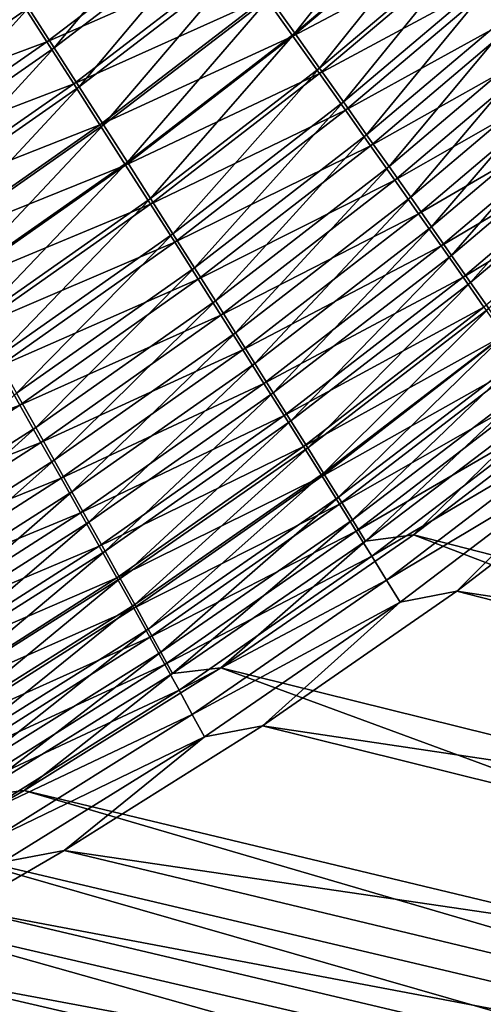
# Model space of a CAD drawing. Header units: metres. Extents: x -900 to 900, y -400 to 400.
# Tile 176 of 253: x 515 to 533, y -267 to -229. Entities that reach past the tile are written whole.
import ezdxf

# ---------------------------------------------------------------- set-up
doc = ezdxf.new("R2010")
doc.units = ezdxf.units.M

msp = doc.modelspace()

# ---------------------------------------------------------------- linework, layer by layer
at = {"layer": 'top'}
for points in [[(531.26355, -222.679321, -479.900604), (525.096252, -227.869308, -479.717712), (526.074768, -229.246902, -478.483215)], [(526.074768, -229.246902, -478.483215), (532.30127, -223.996277, -478.695251), (531.26355, -222.679321, -479.900604)], [(522.013123, -223.540604, -483.054932), (515.813599, -228.261948, -482.933075), (516.799927, -229.802521, -481.854828)], [(516.799927, -229.802521, -481.854828), (523.064209, -225.014481, -482.004913), (522.013123, -223.540604, -483.054932)], [(527.026794, -230.589142, -477.190216), (532.30127, -223.996277, -478.695251), (526.074768, -229.246902, -478.483215)], [(532.30127, -223.996277, -478.695251), (527.026794, -230.589142, -477.190216), (533.311829, -225.280457, -477.432587)], [(532.232788, -224.102661, -482.362427), (526.005554, -229.354279, -482.166077), (524.952515, -227.870697, -483.400146)], [(532.232788, -224.102661, -482.362427), (533.321472, -225.487076, -481.095917), (526.005554, -229.354279, -482.166077)], [(522.771423, -224.80394, -485.672852), (516.519897, -229.575806, -485.540649), (515.463318, -227.923996, -486.604858)], [(522.771423, -224.80394, -485.672852), (523.874023, -226.353302, -484.569489), (516.519897, -229.575806, -485.540649)], [(517.763916, -231.310303, -480.712189), (523.064209, -225.014481, -482.004913), (516.799927, -229.802521, -481.854828)], [(523.064209, -225.014481, -482.004913), (517.763916, -231.310303, -480.712189), (524.092346, -226.457962, -480.89212)], [(526.005554, -229.354279, -482.166077), (533.321472, -225.487076, -481.095917), (527.031982, -230.802353, -480.868896)], [(533.311829, -225.280457, -477.432587), (527.026794, -230.589142, -477.190216), (527.951233, -231.894501, -475.840302)], [(527.031982, -230.802353, -480.868896), (533.321472, -225.487076, -481.095917), (534.381653, -226.837006, -479.769165)], [(533.311829, -225.280457, -477.432587), (527.951233, -231.894501, -475.840302), (534.294128, -226.530396, -476.114136)], [(523.874023, -226.353302, -484.569489), (517.554382, -231.19519, -484.407532), (516.519897, -229.575806, -485.540649)], [(523.874023, -226.353302, -484.569489), (524.952515, -227.870697, -483.400146), (517.554382, -231.19519, -484.407532)], [(514.806274, -226.690552, -483.945801), (509.412354, -232.69841, -482.79126), (515.813599, -228.261948, -482.933075)], [(524.092346, -226.457962, -480.89212), (517.763916, -231.310303, -480.712189), (518.704285, -232.783386, -479.50647)], [(524.092346, -226.457962, -480.89212), (518.704285, -232.783386, -479.50647), (525.096252, -227.869308, -479.717712)], [(534.294128, -226.530396, -476.114136), (527.951233, -231.894501, -475.840302), (528.846924, -233.161377, -474.435028)], [(534.294128, -226.530396, -476.114136), (528.846924, -233.161377, -474.435028), (535.246948, -227.744644, -474.741364)], [(534.381653, -226.837006, -479.769165), (528.030579, -232.213257, -479.510223), (527.031982, -230.802353, -480.868896)], [(535.412109, -228.15094, -478.38382), (528.030579, -232.213257, -479.510223), (534.381653, -226.837006, -479.769165)], [(524.952515, -227.870697, -483.400146), (518.565369, -232.78009, -483.206818), (517.554382, -231.19519, -484.407532)], [(524.952515, -227.870697, -483.400146), (526.005554, -229.354279, -482.166077), (518.565369, -232.78009, -483.206818)], [(525.096252, -227.869308, -479.717712), (518.704285, -232.783386, -479.50647), (519.619995, -234.220062, -478.239227)], [(525.096252, -227.869308, -479.717712), (519.619995, -234.220062, -478.239227), (526.074768, -229.246902, -478.483215)], [(535.246948, -227.744644, -474.741364), (528.846924, -233.161377, -474.435028), (529.712769, -234.388199, -472.976044)], [(529.712769, -234.388199, -472.976044), (536.169128, -228.921738, -473.315826), (535.246948, -227.744644, -474.741364)], [(515.463318, -227.923996, -486.604858), (516.519897, -229.575806, -485.540649), (509.081757, -232.338303, -486.482849)], [(515.813599, -228.261948, -482.933075), (509.412354, -232.69841, -482.79126), (510.329773, -234.30455, -481.681427)], [(515.813599, -228.261948, -482.933075), (510.329773, -234.30455, -481.681427), (516.799927, -229.802521, -481.854828)], [(529.000183, -233.585358, -478.091736), (528.030579, -232.213257, -479.510223), (535.412109, -228.15094, -478.38382)], [(529.000183, -233.585358, -478.091736), (535.412109, -228.15094, -478.38382), (536.411621, -229.427322, -476.941406)], [(530.547668, -235.573425, -471.464874), (536.169128, -228.921738, -473.315826), (529.712769, -234.388199, -472.976044)], [(530.547668, -235.573425, -471.464874), (537.05957, -230.060196, -471.838989), (536.169128, -228.921738, -473.315826)], [(518.565369, -232.78009, -483.206818), (526.005554, -229.354279, -482.166077), (519.551697, -234.328491, -481.939789)], [(519.551697, -234.328491, -481.939789), (526.005554, -229.354279, -482.166077), (527.031982, -230.802353, -480.868896)], [(526.074768, -229.246902, -478.483215), (519.619995, -234.220062, -478.239227), (520.51001, -235.618637, -476.91217)], [(520.51001, -235.618637, -476.91217), (527.026794, -230.589142, -477.190216), (526.074768, -229.246902, -478.483215)], [(516.519897, -229.575806, -485.540649), (510.065247, -234.061523, -485.387299), (509.081757, -232.338303, -486.482849)], [(516.519897, -229.575806, -485.540649), (517.554382, -231.19519, -484.407532), (510.065247, -234.061523, -485.387299)], [(529.939697, -234.916977, -476.615112), (529.000183, -233.585358, -478.091736), (536.411621, -229.427322, -476.941406)], [(536.411621, -229.427322, -476.941406), (537.379028, -230.664627, -475.443542), (529.939697, -234.916977, -476.615112)], [(516.799927, -229.802521, -481.854828), (510.329773, -234.30455, -481.681427), (511.225586, -235.87529, -480.505463)], [(511.225586, -235.87529, -480.505463), (517.763916, -231.310303, -480.712189), (516.799927, -229.802521, -481.854828)], [(537.05957, -230.060196, -471.838989), (530.547668, -235.573425, -471.464874), (531.350464, -236.715454, -469.903107)], [(537.917053, -231.158585, -470.312378), (537.05957, -230.060196, -471.838989), (531.350464, -236.715454, -469.903107)], [(527.031982, -230.802353, -480.868896), (520.512085, -235.838593, -480.608124), (519.551697, -234.328491, -481.939789)], [(521.373169, -236.977402, -475.526947), (527.026794, -230.589142, -477.190216), (520.51001, -235.618637, -476.91217)], [(528.030579, -232.213257, -479.510223), (520.512085, -235.838593, -480.608124), (527.031982, -230.802353, -480.868896)], [(527.026794, -230.589142, -477.190216), (521.373169, -236.977402, -475.526947), (527.951233, -231.894501, -475.840302)], [(537.379028, -230.664627, -475.443542), (530.847839, -236.206482, -475.082031), (529.939697, -234.916977, -476.615112)], [(537.379028, -230.664627, -475.443542), (538.31311, -231.861298, -473.891815), (530.847839, -236.206482, -475.082031)], [(517.554382, -231.19519, -484.407532), (511.027283, -235.749741, -484.220978), (510.065247, -234.061523, -485.387299)], [(517.554382, -231.19519, -484.407532), (518.565369, -232.78009, -483.206818), (511.027283, -235.749741, -484.220978)], [(537.917053, -231.158585, -470.312378), (531.350464, -236.715454, -469.903107), (532.120117, -237.812775, -468.292511)], [(538.74054, -232.215439, -468.737671), (537.917053, -231.158585, -470.312378), (532.120117, -237.812775, -468.292511)], [(512.098572, -237.408569, -479.264771), (517.763916, -231.310303, -480.712189), (511.225586, -235.87529, -480.505463)], [(517.763916, -231.310303, -480.712189), (512.098572, -237.408569, -479.264771), (518.704285, -232.783386, -479.50647)], [(527.951233, -231.894501, -475.840302), (521.373169, -236.977402, -475.526947), (522.208496, -238.294708, -474.085266)], [(527.951233, -231.894501, -475.840302), (522.208496, -238.294708, -474.085266), (528.846924, -233.161377, -474.435028)], [(538.31311, -231.861298, -473.891815), (531.72345, -237.452209, -473.49411), (530.847839, -236.206482, -475.082031)], [(531.72345, -237.452209, -473.49411), (538.31311, -231.861298, -473.891815), (539.212585, -233.015793, -472.287781)], [(520.512085, -235.838593, -480.608124), (528.030579, -232.213257, -479.510223), (521.445435, -237.308609, -479.213593)], [(521.445435, -237.308609, -479.213593), (528.030579, -232.213257, -479.510223), (529.000183, -233.585358, -478.091736)], [(538.74054, -232.215439, -468.737671), (532.120117, -237.812775, -468.292511), (532.855713, -238.864029, -466.635529)], [(539.528931, -233.229523, -467.117157), (538.74054, -232.215439, -468.737671), (532.855713, -238.864029, -466.635529)], [(511.027283, -235.749741, -484.220978), (518.565369, -232.78009, -483.206818), (511.966644, -237.400711, -482.985199)], [(511.966644, -237.400711, -482.985199), (518.565369, -232.78009, -483.206818), (519.551697, -234.328491, -481.939789)], [(518.704285, -232.783386, -479.50647), (512.098572, -237.408569, -479.264771), (512.947754, -238.902557, -477.960999)], [(518.704285, -232.783386, -479.50647), (512.947754, -238.902557, -477.960999), (519.619995, -234.220062, -478.239227)], [(528.846924, -233.161377, -474.435028), (522.208496, -238.294708, -474.085266), (523.014832, -239.568848, -472.588776)], [(528.846924, -233.161377, -474.435028), (523.014832, -239.568848, -472.588776), (529.712769, -234.388199, -472.976044)], [(532.56543, -238.652512, -471.853058), (531.72345, -237.452209, -473.49411), (539.212585, -233.015793, -472.287781)], [(539.212585, -233.015793, -472.287781), (540.076355, -234.126633, -470.633209), (532.56543, -238.652512, -471.853058)], [(532.855713, -238.864029, -466.635529), (533.556274, -239.867935, -464.934692), (539.528931, -233.229523, -467.117157)], [(522.350708, -238.736771, -477.757965), (521.445435, -237.308609, -479.213593), (529.000183, -233.585358, -478.091736)], [(522.350708, -238.736771, -477.757965), (529.000183, -233.585358, -478.091736), (529.939697, -234.916977, -476.615112)], [(519.551697, -234.328491, -481.939789), (512.88208, -239.012299, -481.681366), (511.966644, -237.400711, -482.985199)], [(520.512085, -235.838593, -480.608124), (512.88208, -239.012299, -481.681366), (519.551697, -234.328491, -481.939789)], [(519.619995, -234.220062, -478.239227), (512.947754, -238.902557, -477.960999), (513.772034, -240.355438, -476.595947)], [(519.619995, -234.220062, -478.239227), (513.772034, -240.355438, -476.595947), (520.51001, -235.618637, -476.91217)], [(540.076355, -234.126633, -470.633209), (533.37262, -239.805801, -470.160706), (532.56543, -238.652512, -471.853058)], [(529.712769, -234.388199, -472.976044), (523.014832, -239.568848, -472.588776), (523.791077, -240.798141, -471.039154)], [(523.791077, -240.798141, -471.039154), (530.547668, -235.573425, -471.464874), (529.712769, -234.388199, -472.976044)], [(523.226624, -240.121307, -476.243011), (522.350708, -238.736771, -477.757965), (529.939697, -234.916977, -476.615112)], [(529.939697, -234.916977, -476.615112), (530.847839, -236.206482, -475.082031), (523.226624, -240.121307, -476.243011)], [(512.88208, -239.012299, -481.681366), (520.512085, -235.838593, -480.608124), (513.772522, -240.582535, -480.311249)], [(520.51001, -235.618637, -476.91217), (513.772034, -240.355438, -476.595947), (514.570435, -241.765381, -475.171387)], [(513.772522, -240.582535, -480.311249), (520.512085, -235.838593, -480.608124), (521.445435, -237.308609, -479.213593)], [(514.570435, -241.765381, -475.171387), (521.373169, -236.977402, -475.526947), (520.51001, -235.618637, -476.91217)], [(524.536255, -241.980911, -469.43808), (530.547668, -235.573425, -471.464874), (523.791077, -240.798141, -471.039154)], [(531.350464, -236.715454, -469.903107), (530.547668, -235.573425, -471.464874), (524.536255, -241.980911, -469.43808)], [(530.847839, -236.206482, -475.082031), (524.072205, -241.460434, -474.670471), (523.226624, -240.121307, -476.243011)], [(530.847839, -236.206482, -475.082031), (531.72345, -237.452209, -473.49411), (524.072205, -241.460434, -474.670471)], [(515.341919, -243.130615, -473.689087), (521.373169, -236.977402, -475.526947), (514.570435, -241.765381, -475.171387)], [(521.373169, -236.977402, -475.526947), (515.341919, -243.130615, -473.689087), (522.208496, -238.294708, -474.085266)], [(531.350464, -236.715454, -469.903107), (524.536255, -241.980911, -469.43808), (525.249329, -243.115524, -467.787384)], [(532.120117, -237.812775, -468.292511), (531.350464, -236.715454, -469.903107), (525.249329, -243.115524, -467.787384)], [(513.772522, -240.582535, -480.311249), (521.445435, -237.308609, -479.213593), (514.636841, -242.109528, -478.87677)], [(514.636841, -242.109528, -478.87677), (521.445435, -237.308609, -479.213593), (522.350708, -238.736771, -477.757965)], [(531.72345, -237.452209, -473.49411), (524.88623, -242.752411, -473.042084), (524.072205, -241.460434, -474.670471)], [(524.88623, -242.752411, -473.042084), (531.72345, -237.452209, -473.49411), (532.56543, -238.652512, -471.853058)], [(532.120117, -237.812775, -468.292511), (525.249329, -243.115524, -467.787384), (525.929321, -244.200546, -466.089661)], [(532.855713, -238.864029, -466.635529), (532.120117, -237.812775, -468.292511), (525.929321, -244.200546, -466.089661)], [(522.208496, -238.294708, -474.085266), (515.341919, -243.130615, -473.689087), (516.085449, -244.449326, -472.150879)], [(522.208496, -238.294708, -474.085266), (516.085449, -244.449326, -472.150879), (523.014832, -239.568848, -472.588776)], [(515.473999, -243.591385, -477.37973), (514.636841, -242.109528, -478.87677), (522.350708, -238.736771, -477.757965)], [(515.473999, -243.591385, -477.37973), (522.350708, -238.736771, -477.757965), (523.226624, -240.121307, -476.243011)], [(525.667664, -243.995438, -471.35965), (524.88623, -242.752411, -473.042084), (532.56543, -238.652512, -471.853058)], [(532.56543, -238.652512, -471.853058), (533.37262, -239.805801, -470.160706), (525.667664, -243.995438, -471.35965)], [(525.929321, -244.200546, -466.089661), (526.575439, -245.234619, -464.347626), (532.855713, -238.864029, -466.635529)], [(526.575439, -245.234619, -464.347626), (533.556274, -239.867935, -464.934692), (532.855713, -238.864029, -466.635529)], [(523.014832, -239.568848, -472.588776), (516.085449, -244.449326, -472.150879), (516.799988, -245.719696, -470.558472)], [(523.014832, -239.568848, -472.588776), (516.799988, -245.719696, -470.558472), (523.791077, -240.798141, -471.039154)], [(533.37262, -239.805801, -470.160706), (526.415283, -245.187805, -469.625122), (525.667664, -243.995438, -471.35965)], [(526.415283, -245.187805, -469.625122), (533.37262, -239.805801, -470.160706), (534.144043, -240.910629, -468.419617)], [(533.556274, -239.867935, -464.934692), (526.575439, -245.234619, -464.347626), (527.186829, -246.216354, -462.563995)], [(534.220947, -240.823181, -463.192657), (533.556274, -239.867935, -464.934692), (527.186829, -246.216354, -462.563995)], [(516.282898, -245.026184, -475.822083), (515.473999, -243.591385, -477.37973), (523.226624, -240.121307, -476.243011)], [(523.226624, -240.121307, -476.243011), (524.072205, -241.460434, -474.670471), (516.282898, -245.026184, -475.822083)], [(523.791077, -240.798141, -471.039154), (516.799988, -245.719696, -470.558472), (517.484558, -246.939926, -468.913727)], [(517.484558, -246.939926, -468.913727), (524.536255, -241.980911, -469.43808), (523.791077, -240.798141, -471.039154)], [(527.128296, -246.328033, -467.841156), (526.415283, -245.187805, -469.625122), (534.144043, -240.910629, -468.419617)], [(527.128296, -246.328033, -467.841156), (534.144043, -240.910629, -468.419617), (534.878662, -241.965637, -466.632477)], [(534.220947, -240.823181, -463.192657), (527.186829, -246.216354, -462.563995), (527.762573, -247.144394, -460.741486)], [(534.848755, -241.728455, -461.411987), (534.220947, -240.823181, -463.192657), (527.762573, -247.144394, -460.741486)], [(524.072205, -241.460434, -474.670471), (517.062439, -246.412064, -474.205627), (516.282898, -245.026184, -475.822083)], [(524.072205, -241.460434, -474.670471), (524.88623, -242.752411, -473.042084), (517.062439, -246.412064, -474.205627)], [(534.848755, -241.728455, -461.411987), (527.762573, -247.144394, -460.741486), (528.301941, -248.017349, -458.882874)], [(535.438965, -242.582474, -459.595245), (534.848755, -241.728455, -461.411987), (528.301941, -248.017349, -458.882874)], [(507.615356, -246.602524, -478.497101), (514.636841, -242.109528, -478.87677), (515.473999, -243.591385, -477.37973)], [(518.138184, -248.108276, -467.218506), (524.536255, -241.980911, -469.43808), (517.484558, -246.939926, -468.913727)], [(525.249329, -243.115524, -467.787384), (524.536255, -241.980911, -469.43808), (518.138184, -248.108276, -467.218506)], [(527.805725, -247.414642, -466.01062), (527.128296, -246.328033, -467.841156), (534.878662, -241.965637, -466.632477)], [(527.805725, -247.414642, -466.01062), (534.878662, -241.965637, -466.632477), (535.575684, -242.969467, -464.802032)], [(528.301941, -248.017349, -458.882874), (528.804016, -248.833862, -456.990875), (535.438965, -242.582474, -459.595245)], [(528.804016, -248.833862, -456.990875), (535.990479, -243.383911, -457.745087), (535.438965, -242.582474, -459.595245)], [(524.88623, -242.752411, -473.042084), (517.811646, -247.747101, -472.532257), (517.062439, -246.412064, -474.205627)], [(517.811646, -247.747101, -472.532257), (524.88623, -242.752411, -473.042084), (525.667664, -243.995438, -471.35965)], [(528.446655, -248.446228, -464.136414), (527.805725, -247.414642, -466.01062), (535.575684, -242.969467, -464.802032)], [(535.575684, -242.969467, -464.802032), (536.234009, -243.920761, -462.93103), (528.446655, -248.446228, -464.136414)], [(537.922729, -243.050171, -456.026703), (530.659973, -248.58931, -455.223938), (589.269653, -263.623322, -353.373688)], [(530.659973, -248.58931, -455.223938), (537.922729, -243.050171, -456.026703), (535.990479, -243.383911, -457.745087)], [(515.341919, -243.130615, -473.689087), (508.934937, -249.015289, -471.65921), (516.085449, -244.449326, -472.150879)], [(525.249329, -243.115524, -467.787384), (518.138184, -248.108276, -467.218506), (518.759949, -249.223236, -465.475616)], [(525.929321, -244.200546, -466.089661), (525.249329, -243.115524, -467.787384), (518.759949, -249.223236, -465.475616)], [(528.804016, -248.833862, -456.990875), (530.659973, -248.58931, -455.223938), (535.990479, -243.383911, -457.745087)], [(508.380554, -248.135406, -476.954224), (507.615356, -246.602524, -478.497101), (515.473999, -243.591385, -477.37973)], [(508.380554, -248.135406, -476.954224), (515.473999, -243.591385, -477.37973), (516.282898, -245.026184, -475.822083)], [(518.529297, -249.029388, -470.803864), (517.811646, -247.747101, -472.532257), (525.667664, -243.995438, -471.35965)], [(525.667664, -243.995438, -471.35965), (526.415283, -245.187805, -469.625122), (518.529297, -249.029388, -470.803864)], [(518.759949, -249.223236, -465.475616), (519.349121, -250.283371, -463.687897), (525.929321, -244.200546, -466.089661)], [(519.349121, -250.283371, -463.687897), (526.575439, -245.234619, -464.347626), (525.929321, -244.200546, -466.089661)], [(536.234009, -243.920761, -462.93103), (529.050293, -249.421326, -462.221405), (528.446655, -248.446228, -464.136414)], [(529.050293, -249.421326, -462.221405), (536.234009, -243.920761, -462.93103), (536.852783, -244.81813, -461.022156)], [(516.085449, -244.449326, -472.150879), (508.934937, -249.015289, -471.65921), (509.584564, -250.32338, -470.019531)], [(516.085449, -244.449326, -472.150879), (509.584564, -250.32338, -470.019531), (516.799988, -245.719696, -470.558472)], [(529.615662, -250.338501, -460.268433), (529.050293, -249.421326, -462.221405), (536.852783, -244.81813, -461.022156)], [(536.852783, -244.81813, -461.022156), (537.43103, -245.660202, -459.078125), (529.615662, -250.338501, -460.268433)], [(509.118713, -249.617554, -475.349274), (508.380554, -248.135406, -476.954224), (516.282898, -245.026184, -475.822083)], [(516.282898, -245.026184, -475.822083), (517.062439, -246.412064, -474.205627), (509.118713, -249.617554, -475.349274)], [(526.415283, -245.187805, -469.625122), (519.214478, -250.257111, -469.022491), (518.529297, -249.029388, -470.803864)], [(519.214478, -250.257111, -469.022491), (526.415283, -245.187805, -469.625122), (527.128296, -246.328033, -467.841156)], [(526.575439, -245.234619, -464.347626), (519.349121, -250.283371, -463.687897), (519.904846, -251.287231, -461.858215)], [(527.186829, -246.216354, -462.563995), (526.575439, -245.234619, -464.347626), (519.904846, -251.287231, -461.858215)], [(539.637268, -245.162781, -457.298645), (532.322876, -250.767166, -456.458435), (537.43103, -245.660202, -459.078125)], [(532.322876, -250.767166, -456.458435), (539.637268, -245.162781, -457.298645), (598.137878, -260.76886, -354.52832)], [(516.799988, -245.719696, -470.558472), (509.584564, -250.32338, -470.019531), (510.205475, -251.577438, -468.326477)], [(516.799988, -245.719696, -470.558472), (510.205475, -251.577438, -468.326477), (517.484558, -246.939926, -468.913727)], [(537.43103, -245.660202, -459.078125), (530.141907, -251.196289, -458.280426), (529.615662, -250.338501, -460.268433)], [(537.43103, -245.660202, -459.078125), (532.322876, -250.767166, -456.458435), (530.141907, -251.196289, -458.280426)], [(517.062439, -246.412064, -474.205627), (509.828766, -251.046921, -473.684235), (509.118713, -249.617554, -475.349274)], [(517.062439, -246.412064, -474.205627), (517.811646, -247.747101, -472.532257), (509.828766, -251.046921, -473.684235)], [(519.866272, -251.428696, -467.190979), (519.214478, -250.257111, -469.022491), (527.128296, -246.328033, -467.841156)], [(519.866272, -251.428696, -467.190979), (527.128296, -246.328033, -467.841156), (527.805725, -247.414642, -466.01062)], [(527.186829, -246.216354, -462.563995), (519.904846, -251.287231, -461.858215), (520.426392, -252.233383, -459.989532)], [(527.762573, -247.144394, -460.741486), (527.186829, -246.216354, -462.563995), (520.426392, -252.233383, -459.989532)], [(517.484558, -246.939926, -468.913727), (510.205475, -251.577438, -468.326477), (510.796783, -252.775589, -466.582153)], [(510.796783, -252.775589, -466.582153), (518.138184, -248.108276, -467.218506), (517.484558, -246.939926, -468.913727)], [(527.762573, -247.144394, -460.741486), (520.426392, -252.233383, -459.989532), (520.912964, -253.120361, -458.084686)], [(528.301941, -248.017349, -458.882874), (527.762573, -247.144394, -460.741486), (520.912964, -253.120361, -458.084686)], [(520.483826, -252.542587, -465.312408), (519.866272, -251.428696, -467.190979), (527.805725, -247.414642, -466.01062)], [(520.483826, -252.542587, -465.312408), (527.805725, -247.414642, -466.01062), (528.446655, -248.446228, -464.136414)], [(517.811646, -247.747101, -472.532257), (510.509705, -252.421494, -471.961121), (509.828766, -251.046921, -473.684235)], [(510.509705, -252.421494, -471.961121), (517.811646, -247.747101, -472.532257), (518.529297, -249.029388, -470.803864)], [(511.357666, -253.916245, -464.789429), (518.138184, -248.108276, -467.218506), (510.796783, -252.775589, -466.582153)], [(518.759949, -249.223236, -465.475616), (518.138184, -248.108276, -467.218506), (511.357666, -253.916245, -464.789429)], [(520.912964, -253.120361, -458.084686), (521.36377, -253.946762, -456.146606), (528.301941, -248.017349, -458.882874)], [(521.36377, -253.946762, -456.146606), (528.804016, -248.833862, -456.990875), (528.301941, -248.017349, -458.882874)], [(521.066345, -253.597305, -463.389771), (520.483826, -252.542587, -465.312408), (528.446655, -248.446228, -464.136414)], [(528.446655, -248.446228, -464.136414), (529.050293, -249.421326, -462.221405), (521.066345, -253.597305, -463.389771)], [(530.659973, -248.58931, -455.223938), (523.226074, -253.72319, -454.337677), (581.86084, -268.247284, -353.524933)], [(523.226074, -253.72319, -454.337677), (530.659973, -248.58931, -455.223938), (528.804016, -248.833862, -456.990875)], [(530.659973, -248.58931, -455.223938), (581.86084, -268.247284, -353.524933), (589.269653, -263.623322, -353.373688)], [(511.160522, -253.739212, -470.181946), (510.509705, -252.421494, -471.961121), (518.529297, -249.029388, -470.803864)], [(518.529297, -249.029388, -470.803864), (519.214478, -250.257111, -469.022491), (511.160522, -253.739212, -470.181946)], [(521.36377, -253.946762, -456.146606), (523.226074, -253.72319, -454.337677), (528.804016, -248.833862, -456.990875)], [(511.88739, -254.99791, -462.951355), (518.759949, -249.223236, -465.475616), (511.357666, -253.916245, -464.789429)], [(519.349121, -250.283371, -463.687897), (518.759949, -249.223236, -465.475616), (511.88739, -254.99791, -462.951355)], [(529.050293, -249.421326, -462.221405), (521.612976, -254.591324, -461.426147), (521.066345, -253.597305, -463.389771)], [(521.612976, -254.591324, -461.426147), (529.050293, -249.421326, -462.221405), (529.615662, -250.338501, -460.268433)], [(519.214478, -250.257111, -469.022491), (511.780243, -254.998138, -468.348907), (511.160522, -253.739212, -470.181946)], [(511.780243, -254.998138, -468.348907), (519.214478, -250.257111, -469.022491), (519.866272, -251.428696, -467.190979)], [(519.349121, -250.283371, -463.687897), (511.88739, -254.99791, -462.951355), (512.385254, -256.019073, -461.071045)], [(519.904846, -251.287231, -461.858215), (519.349121, -250.283371, -463.687897), (512.385254, -256.019073, -461.071045)], [(522.122864, -255.523132, -459.424561), (521.612976, -254.591324, -461.426147), (529.615662, -250.338501, -460.268433)], [(529.615662, -250.338501, -460.268433), (530.141907, -251.196289, -458.280426), (522.122864, -255.523132, -459.424561)], [(532.322876, -250.767166, -456.458435), (524.834106, -255.967651, -455.531372), (530.141907, -251.196289, -458.280426)], [(524.834106, -255.967651, -455.531372), (532.322876, -250.767166, -456.458435), (590.91925, -265.825226, -354.62851)], [(590.91925, -265.825226, -354.62851), (532.322876, -250.767166, -456.458435), (598.137878, -260.76886, -354.52832)], [(512.368042, -256.196625, -466.465027), (511.780243, -254.998138, -468.348907), (519.866272, -251.428696, -467.190979)], [(512.368042, -256.196625, -466.465027), (519.866272, -251.428696, -467.190979), (520.483826, -252.542587, -465.312408)], [(519.904846, -251.287231, -461.858215), (512.385254, -256.019073, -461.071045), (512.850525, -256.97821, -459.151581)], [(520.426392, -252.233383, -459.989532), (519.904846, -251.287231, -461.858215), (512.850525, -256.97821, -459.151581)], [(530.141907, -251.196289, -458.280426), (522.595215, -256.391205, -457.388031), (522.122864, -255.523132, -459.424561)], [(530.141907, -251.196289, -458.280426), (524.834106, -255.967651, -455.531372), (522.595215, -256.391205, -457.388031)], [(512.923218, -257.333038, -464.533508), (512.368042, -256.196625, -466.465027), (520.483826, -252.542587, -465.312408)], [(520.426392, -252.233383, -459.989532), (512.850525, -256.97821, -459.151581), (513.28241, -257.87381, -457.196014)], [(512.923218, -257.333038, -464.533508), (520.483826, -252.542587, -465.312408), (521.066345, -253.597305, -463.389771)], [(520.912964, -253.120361, -458.084686), (520.426392, -252.233383, -459.989532), (513.28241, -257.87381, -457.196014)], [(513.28241, -257.87381, -457.196014), (513.680298, -258.704346, -455.207428), (520.912964, -253.120361, -458.084686)], [(513.680298, -258.704346, -455.207428), (521.36377, -253.946762, -456.146606), (520.912964, -253.120361, -458.084686)], [(513.444885, -258.405792, -462.557648), (512.923218, -257.333038, -464.533508), (521.066345, -253.597305, -463.389771)], [(521.066345, -253.597305, -463.389771), (521.612976, -254.591324, -461.426147), (513.444885, -258.405792, -462.557648)], [(513.680298, -258.704346, -455.207428), (515.636353, -258.457031, -453.36795), (521.36377, -253.946762, -456.146606)], [(523.226074, -253.72319, -454.337677), (515.636353, -258.457031, -453.36795), (574.237061, -272.496613, -353.682587)], [(515.636353, -258.457031, -453.36795), (523.226074, -253.72319, -454.337677), (521.36377, -253.946762, -456.146606)], [(523.226074, -253.72319, -454.337677), (574.237061, -272.496613, -353.682587), (581.86084, -268.247284, -353.524933)], [(521.612976, -254.591324, -461.426147), (513.932373, -259.41333, -460.540619), (513.444885, -258.405792, -462.557648)], [(513.932373, -259.41333, -460.540619), (521.612976, -254.591324, -461.426147), (522.122864, -255.523132, -459.424561)], [(514.384888, -260.354065, -458.485687), (513.932373, -259.41333, -460.540619), (522.122864, -255.523132, -459.424561)], [(522.122864, -255.523132, -459.424561), (522.595215, -256.391205, -457.388031), (514.384888, -260.354065, -458.485687)], [(524.834106, -255.967651, -455.531372), (517.180542, -260.772369, -454.516693), (522.595215, -256.391205, -457.388031)], [(517.180542, -260.772369, -454.516693), (524.834106, -255.967651, -455.531372), (583.455139, -270.51886, -354.731293)], [(583.455139, -270.51886, -354.731293), (524.834106, -255.967651, -455.531372), (590.91925, -265.825226, -354.62851)], [(522.595215, -256.391205, -457.388031), (514.801636, -261.226379, -456.396057), (514.384888, -260.354065, -458.485687)], [(522.595215, -256.391205, -457.388031), (517.180542, -260.772369, -454.516693), (514.801636, -261.226379, -456.396057)], [(515.636353, -258.457031, -453.36795), (511.80719, -260.663635, -452.85434), (570.351074, -274.477295, -353.763733)], [(513.680298, -258.704346, -455.207428), (511.80719, -260.663635, -452.85434), (515.636353, -258.457031, -453.36795)], [(515.636353, -258.457031, -453.36795), (570.351074, -274.477295, -353.763733), (574.237061, -272.496613, -353.682587)], [(511.80719, -260.663635, -452.85434), (507.931854, -262.778351, -452.318054), (566.419006, -276.360168, -353.846375)], [(511.80719, -260.663635, -452.85434), (566.419006, -276.360168, -353.846375), (570.351074, -274.477295, -353.763733)], [(517.180542, -260.772369, -454.516693), (513.30481, -263.021881, -453.9776), (514.801636, -261.226379, -456.396057)], [(513.30481, -263.021881, -453.9776), (517.180542, -260.772369, -454.516693), (575.763123, -274.838837, -354.836273)], [(575.763123, -274.838837, -354.836273), (517.180542, -260.772369, -454.516693), (583.455139, -270.51886, -354.731293)], [(562.443542, -278.143799, -353.93045), (507.931854, -262.778351, -452.318054), (504.017242, -264.796997, -451.759583)], [(566.419006, -276.360168, -353.846375), (507.931854, -262.778351, -452.318054), (562.443542, -278.143799, -353.93045)], [(509.389343, -265.174774, -453.415863), (513.30481, -263.021881, -453.9776), (571.837402, -276.85553, -354.889526)], [(571.837402, -276.85553, -354.889526), (513.30481, -263.021881, -453.9776), (575.763123, -274.838837, -354.836273)], [(504.017242, -264.796997, -451.759583), (500.095947, -266.703613, -451.183289), (558.427246, -279.826813, -354.015961)], [(562.443542, -278.143799, -353.93045), (504.017242, -264.796997, -451.759583), (558.427246, -279.826813, -354.015961)], [(505.434143, -267.230957, -452.831085), (509.389343, -265.174774, -453.415863), (567.861633, -278.775177, -354.943176)], [(567.861633, -278.775177, -354.943176), (509.389343, -265.174774, -453.415863), (571.837402, -276.85553, -354.889526)]]:
    msp.add_3dface(points, dxfattribs=at)

doc.saveas('drawing.dxf')
